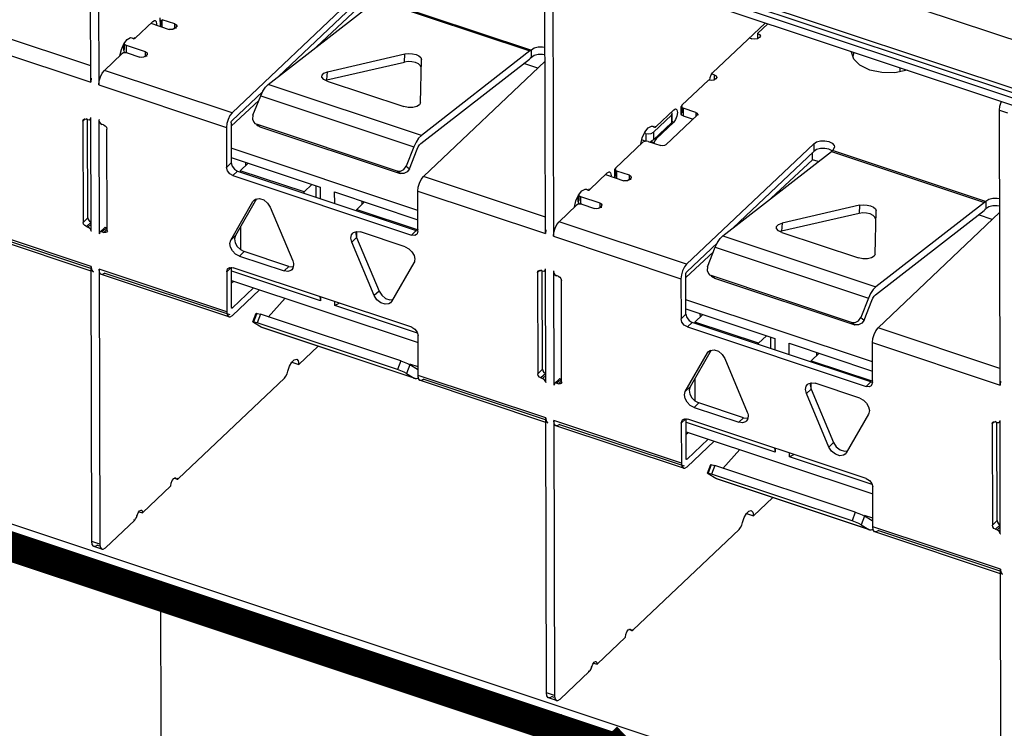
# Model space of a CAD drawing. Extents: x 0 to 1189, y 0 to 841.
# Tile 78 of 256: x 558.45 to 567.73, y 296.82 to 303.5. Entities that reach past the tile are written whole.
import ezdxf

# ---------------------------------------------------------------- set-up
doc = ezdxf.new("R2010")
doc.units = 0
doc.header["$LTSCALE"] = 65.395
doc.linetypes.add('DASHED', pattern=[0.2, 0.1, -0.1])
doc.layers.get('0').update_dxf_attribs({"linetype": 'CONTINUOUS'})

msp = doc.modelspace()

# ---------------------------------------------------------------- linework, layer by layer
at = {"color": 7, "linetype": 'Continuous'}
for p, q in [((538.0964, 313.1968), (572.4117, 301.78)), ((537.7388, 312.8579), (572.0541, 301.4411)), ((572.0542, 301.3976), (537.7389, 312.8145)), ((561.2471, 303.2426), (561.6374, 303.6054)), ((563.3327, 303.0414), (563.2007, 303.0853)), ((560.441, 302.4936), (560.7022, 302.7363)), ((562.2019, 301.7004), (560.4415, 302.2861)), ((560.4417, 302.1993), (561.282, 301.9197)), ((565.925, 302.1789), (565.9248, 302.2471)), ((560.6016, 302.1461), (560.5268, 302.0752)), ((560.5756, 302.1548), (560.5757, 302.1215)), ((565.5346, 301.8162), (565.925, 302.1789)), ((565.9784, 302.1611), (565.925, 302.1789)), ((561.1285, 301.875), (560.5268, 302.0752)), ((560.5268, 302.0752), (560.5268, 302.0629)), ((561.1285, 301.875), (561.2034, 301.9459)), ((561.2407, 301.9335), (561.2409, 301.8253)), ((561.282, 301.9197), (561.2822, 301.8116)), ((561.1286, 301.8627), (561.1285, 301.875)), ((561.4174, 301.8747), (562.2021, 301.6136)), ((561.4176, 301.7665), (561.4174, 301.8747)), ((561.625, 301.7098), (561.6998, 301.7807)), ((561.6738, 301.7894), (561.6739, 301.7561)), ((561.625, 301.7098), (562.2042, 301.5171)), ((561.625, 301.6975), (561.625, 301.7098)), ((567.6202, 301.6149), (567.4883, 301.6588)), ((560.5279, 301.544), (560.5284, 301.3319)), ((561.6256, 301.4442), (561.6255, 301.498)), ((564.7285, 301.0672), (564.9897, 301.3098)), ((561.2843, 300.8489), (560.4481, 301.1271)), ((560.4442, 301.0417), (562.2046, 300.4559)), ((560.4442, 301.0176), (560.4633, 301.0353)), ((561.2773, 300.8883), (561.2843, 300.8489)), ((561.2842, 300.886), (561.2843, 300.8489)), ((561.4197, 300.8039), (561.4196, 300.841)), ((561.4624, 300.8268), (561.4197, 300.8039)), ((562.1986, 300.5447), (561.4197, 300.8039)), ((566.4894, 300.274), (564.729, 300.8597)), ((564.7292, 300.7728), (565.5695, 300.4933)), ((564.8891, 300.7196), (564.8143, 300.6487)), ((564.8631, 300.7283), (564.8632, 300.695)), ((565.4161, 300.4485), (564.8143, 300.6487)), ((564.8143, 300.6487), (564.8143, 300.6364)), ((565.4161, 300.4485), (565.4909, 300.5194)), ((565.4161, 300.4362), (565.4161, 300.4485)), ((565.5282, 300.507), (565.5285, 300.3988)), ((565.5695, 300.4933), (565.5697, 300.3851)), ((565.7049, 300.4482), (566.4896, 300.1871)), ((565.7051, 300.34), (565.7049, 300.4482)), ((565.9125, 300.2833), (565.9873, 300.3542)), ((565.9613, 300.3629), (565.9614, 300.3297)), ((565.9125, 300.2833), (566.4918, 300.0906)), ((565.9126, 300.271), (565.9125, 300.2833)), ((564.8155, 300.1175), (564.8159, 299.9054)), ((565.9131, 300.0177), (565.913, 300.0716)), ((565.5718, 299.4224), (564.7357, 299.7006)), ((564.7317, 299.6152), (566.4921, 299.0295)), ((564.7317, 299.5911), (564.7508, 299.6088)), ((565.5649, 299.4619), (565.5718, 299.4224)), ((565.5717, 299.4596), (565.5718, 299.4224)), ((565.7072, 299.3774), (565.7071, 299.4145)), ((565.7499, 299.4003), (565.7072, 299.3774)), ((566.4862, 299.1182), (565.7072, 299.3774))]:
    msp.add_line(p, q, dxfattribs=at)
at = {"color": 6, "linetype": 'Continuous'}
for p, q in [((537.8243, 312.7402), (571.8989, 301.4034)), ((571.8991, 301.331), (537.8245, 312.6678)), ((537.6894, 305.6272), (572.0649, 294.1903)), ((537.7046, 305.5498), (572.05, 294.1229)), ((559.1175, 302.9084), (559.1119, 305.4986)), ((559.1871, 305.4736), (559.1927, 302.8833)), ((563.405, 301.4819), (563.3994, 304.0721)), ((563.4747, 304.0471), (563.4803, 301.4568)), ((561.6477, 303.756), (560.4497, 302.6206)), ((560.7912, 302.8883), (561.8146, 303.6838)), ((560.8883, 302.9637), (561.6479, 303.6836)), ((561.8146, 303.6838), (563.2588, 303.2033)), ((563.2682, 303.2114), (561.824, 303.6919)), ((559.7014, 303.4814), (559.5365, 303.3252)), ((559.7014, 303.4814), (559.7194, 303.4906)), ((559.7194, 303.4906), (559.7236, 303.49)), ((559.7236, 303.49), (559.7324, 303.4819)), ((559.7324, 303.4819), (559.7373, 303.4575)), ((559.7734, 303.4427), (559.7732, 303.5151)), ((559.7782, 303.4982), (559.7783, 303.4528)), ((559.9107, 303.4581), (559.7903, 303.4982)), ((559.7905, 303.4258), (559.7903, 303.4982)), ((559.1172, 303.0639), (557.9674, 303.4464)), ((559.684, 303.4649), (559.857, 303.4073)), ((559.7373, 303.4575), (559.7359, 303.4476)), ((559.7734, 303.4427), (559.7783, 303.4528)), ((559.7777, 303.4337), (559.7734, 303.4427)), ((559.8756, 303.4046), (559.857, 303.4073)), ((559.8924, 303.4072), (559.8756, 303.4046)), ((559.905, 303.4142), (559.8924, 303.4072)), ((559.905, 303.4142), (559.9229, 303.4312)), ((559.9108, 303.4197), (559.9107, 303.4581)), ((559.9278, 303.4413), (559.9229, 303.4312)), ((559.9229, 303.4143), (559.9229, 303.4312)), ((559.9278, 303.4413), (559.9278, 303.4312)), ((565.4789, 303.4671), (564.982, 302.9961)), ((565.4067, 303.3696), (565.5016, 303.4595)), ((557.914, 303.3088), (559.1175, 302.9084)), ((559.4303, 303.2716), (559.4606, 303.3112)), ((559.4606, 303.3112), (559.491, 303.329)), ((559.491, 303.329), (559.5046, 303.3282)), ((559.5158, 303.3214), (559.504, 303.3253)), ((559.5046, 303.3282), (559.5158, 303.3214)), ((559.5158, 303.3214), (559.5199, 303.3188)), ((559.5235, 303.3295), (559.5365, 303.3252)), ((559.5288, 303.3197), (559.5365, 303.3252)), ((565.3309, 303.3262), (565.3531, 303.3188)), ((565.3796, 303.3147), (565.3531, 303.3188)), ((565.4067, 303.3696), (565.4068, 303.3191)), ((565.4324, 303.3443), (565.4251, 303.3293)), ((559.3915, 303.1587), (559.4057, 303.2175)), ((559.4057, 303.2175), (559.4303, 303.2716)), ((559.4275, 303.2085), (559.4274, 303.2555)), ((559.4275, 303.2085), (559.4349, 303.2236)), ((559.4341, 303.1941), (559.4275, 303.2085)), ((559.4349, 303.2236), (559.4347, 303.2809)), ((559.6335, 303.1955), (559.453, 303.2555)), ((559.4532, 303.1832), (559.453, 303.2555)), ((563.2588, 303.2033), (562.2354, 302.4078)), ((563.2724, 303.2154), (563.2682, 303.2114)), ((563.2726, 303.1431), (563.2724, 303.2154)), ((559.2462, 303.021), (559.4116, 303.1777)), ((559.4255, 303.1852), (559.4116, 303.1777)), ((559.4426, 303.1874), (559.4255, 303.1852)), ((559.4378, 303.192), (559.4341, 303.1941)), ((559.4595, 303.1847), (559.4426, 303.1874)), ((559.4595, 303.1847), (559.5799, 303.1446)), ((559.5984, 303.1419), (559.5799, 303.1446)), ((559.6153, 303.1446), (559.5984, 303.1419)), ((559.6279, 303.1516), (559.6153, 303.1446)), ((559.6279, 303.1516), (559.6457, 303.1685)), ((559.6336, 303.157), (559.6335, 303.1955)), ((559.6506, 303.1786), (559.6457, 303.1685)), ((559.6458, 303.1516), (559.6457, 303.1685)), ((559.6507, 303.1685), (559.6507, 303.1786)), ((561.3493, 303.0081), (562.0801, 303.1754)), ((562.0756, 303.099), (562.0801, 303.1754)), ((562.1849, 303.1701), (562.2126, 303.1573)), ((562.2277, 302.7158), (562.2364, 303.1234)), ((562.2309, 302.3314), (563.2543, 303.1269)), ((563.2593, 303.142), (563.2683, 303.139)), ((563.2683, 303.139), (563.2726, 303.1431)), ((563.3003, 303.1603), (563.2726, 303.1431)), ((563.4014, 303.1668), (563.3775, 303.1715)), ((566.3125, 303.1277), (566.293, 303.1922)), ((566.3146, 303.1851), (566.3045, 303.1543)), ((566.3718, 303.0682), (566.3125, 303.1277)), ((559.2255, 302.9947), (559.2462, 303.021)), ((560.4497, 302.6206), (559.2462, 303.021)), ((561.3448, 302.9317), (562.0756, 303.099)), ((562.2081, 303.0809), (562.1804, 303.0937)), ((562.255, 302.0199), (563.4015, 303.1066)), ((566.4642, 303.0235), (566.3718, 303.0682)), ((566.7467, 303.0453), (566.7468, 303.0081)), ((559.1216, 302.9458), (559.1175, 302.9084)), ((559.2083, 302.9596), (559.2255, 302.9947)), ((561.296, 302.9675), (561.2984, 302.977)), ((561.298, 302.956), (561.296, 302.9675)), ((561.3152, 302.9358), (561.298, 302.956)), ((561.2984, 302.977), (561.3164, 302.9954)), ((561.3474, 302.9198), (561.3152, 302.9358)), ((561.3164, 302.9954), (561.3493, 303.0081)), ((561.3448, 302.9317), (561.3328, 302.9271)), ((561.3448, 302.9317), (561.3493, 303.0081)), ((564.9418, 302.929), (564.6915, 302.6918)), ((564.9684, 302.9249), (564.9418, 302.929)), ((564.9552, 302.9273), (564.9588, 302.9525)), ((564.9588, 302.9525), (564.9685, 302.9775)), ((564.9685, 302.9775), (564.982, 302.9961)), ((564.9954, 302.9799), (564.9785, 302.9855)), ((564.9954, 302.9799), (565.0145, 302.9688)), ((564.9954, 302.9799), (564.9956, 302.9294)), ((565.0211, 302.9545), (565.0139, 302.9395)), ((565.0145, 302.9688), (565.0211, 302.9545)), ((559.1927, 302.8833), (560.3962, 302.4829)), ((562.2354, 302.4078), (560.7912, 302.8883)), ((561.3474, 302.9198), (562.0695, 302.6796)), ((560.4499, 302.5482), (560.7398, 302.823)), ((560.647, 302.5972), (560.7198, 302.7807)), ((560.7198, 302.7807), (560.7408, 302.8251)), ((560.7198, 302.7807), (562.164, 302.3002)), ((562.1111, 302.6709), (562.0695, 302.6796)), ((562.2277, 302.7158), (562.2277, 302.7148)), ((564.6148, 302.6481), (564.4499, 302.4918)), ((564.6148, 302.6481), (564.6327, 302.6573)), ((564.6327, 302.6573), (564.6369, 302.6566)), ((564.6369, 302.6566), (564.6458, 302.6486)), ((564.6458, 302.6486), (564.6507, 302.6241)), ((564.6915, 302.6918), (564.6866, 302.6817)), ((564.6866, 302.6817), (564.6905, 302.6726)), ((564.6867, 302.6093), (564.6866, 302.6817)), ((564.6905, 302.6726), (564.7037, 302.6648)), ((564.6915, 302.6918), (564.6915, 302.6817)), ((564.6915, 302.6648), (564.6916, 302.6194)), ((564.824, 302.6248), (564.7037, 302.6648)), ((564.7037, 302.6648), (564.7038, 302.5925)), ((567.687, 302.6457), (567.7622, 302.6206)), ((567.6926, 300.0554), (567.687, 302.6457)), ((559.0637, 302.5621), (559.0431, 302.5427)), ((559.0491, 302.558), (559.0573, 302.5625)), ((559.0573, 302.5625), (559.0732, 302.5616)), ((559.0787, 302.5668), (559.0732, 302.5616)), ((559.0885, 302.5565), (559.0732, 302.5616)), ((559.0899, 301.63), (559.0879, 302.5581)), ((559.0885, 302.5565), (559.1031, 302.5553)), ((559.1031, 302.5553), (559.1123, 302.56)), ((559.1123, 302.56), (559.1183, 302.5657)), ((559.1205, 301.505), (559.1182, 302.5752)), ((559.1935, 302.5502), (559.2003, 302.5567)), ((564.5931, 302.5986), (564.4233, 302.4376)), ((564.5412, 302.3182), (564.8362, 302.5978)), ((564.5931, 302.5986), (564.6005, 302.6137)), ((564.5931, 302.5986), (564.5933, 302.5262)), ((564.6005, 302.6137), (564.5938, 302.628)), ((564.594, 302.5557), (564.6007, 302.5413)), ((564.6007, 302.5413), (564.6005, 302.6137)), ((564.633, 302.5571), (564.615, 302.5323)), ((564.6459, 302.5905), (564.633, 302.5571)), ((564.6507, 302.6241), (564.6459, 302.5905)), ((564.6867, 302.6093), (564.6916, 302.6194)), ((564.7038, 302.5925), (564.7977, 302.5612)), ((564.824, 302.6248), (564.8241, 302.5863)), ((564.8411, 302.6079), (564.8362, 302.5978)), ((564.8412, 302.6079), (564.8412, 302.5978)), ((559.0431, 302.5427), (559.0452, 301.5876)), ((559.1935, 302.5502), (559.1958, 301.4799)), ((559.2076, 302.5212), (559.2233, 302.5116)), ((559.2268, 302.515), (559.2233, 302.5116)), ((559.2386, 302.5065), (559.2233, 302.5116)), ((559.2386, 302.5065), (559.2534, 302.498)), ((559.2534, 302.498), (559.2642, 302.4843)), ((559.2642, 302.4843), (559.2688, 302.4676)), ((559.2724, 302.471), (559.2688, 302.4676)), ((559.2709, 301.5125), (559.2688, 302.4676)), ((560.3962, 302.4829), (560.3971, 302.1067)), ((560.4409, 302.5253), (560.4421, 302.5334)), ((560.4409, 302.5253), (560.4418, 302.149)), ((560.6548, 302.5313), (560.6657, 302.521)), ((560.6657, 302.521), (560.6815, 302.5126)), ((560.6799, 302.5104), (560.6972, 302.4979)), ((562.0054, 302.0721), (560.6815, 302.5126)), ((560.7127, 302.49), (560.6968, 302.4983)), ((560.7127, 302.49), (560.6988, 302.5001)), ((560.7127, 302.49), (562.0365, 302.0495)), ((564.3437, 302.4382), (564.3739, 302.4778)), ((564.3739, 302.4778), (564.4043, 302.4956)), ((564.4043, 302.4956), (564.418, 302.4948)), ((564.4292, 302.488), (564.4174, 302.4919)), ((564.418, 302.4948), (564.4292, 302.488)), ((564.4234, 302.3652), (564.5933, 302.5262)), ((564.4292, 302.488), (564.4333, 302.4854)), ((564.4368, 302.4962), (564.4499, 302.4918)), ((564.4421, 302.4863), (564.4499, 302.4918)), ((564.4501, 302.376), (564.615, 302.5323)), ((564.6007, 302.5413), (564.5933, 302.5262)), ((564.5994, 302.5375), (564.615, 302.5323)), ((564.3048, 302.3253), (564.3191, 302.3842)), ((564.3183, 302.3659), (564.3515, 302.3548)), ((564.3191, 302.3842), (564.3437, 302.4382)), ((564.3513, 302.4272), (564.3403, 302.4308)), ((564.3513, 302.4272), (564.3515, 302.3548)), ((564.4234, 302.3652), (564.4039, 302.3545)), ((564.4233, 302.4376), (564.4234, 302.3652)), ((564.4388, 302.3798), (564.4501, 302.376)), ((562.164, 302.3002), (562.0912, 302.1167)), ((562.1224, 302.0941), (562.1952, 302.2776)), ((562.1952, 302.2776), (562.2057, 302.2998)), ((564.0657, 302.0987), (564.3249, 302.3444)), ((564.3729, 302.3513), (564.3559, 302.354)), ((564.3729, 302.3513), (564.4932, 302.3113)), ((564.3927, 302.3529), (564.4295, 302.3407)), ((564.4295, 302.3407), (564.4263, 302.3336)), ((564.4353, 302.3547), (564.4295, 302.3407)), ((564.7372, 301.1941), (565.9352, 302.3295)), ((565.9352, 302.3295), (565.9354, 302.2571)), ((565.9631, 302.2744), (565.9354, 302.2571)), ((565.9997, 302.2843), (565.9631, 302.2744)), ((566.0403, 302.2856), (565.9997, 302.2843)), ((566.0793, 302.2779), (566.0403, 302.2856)), ((566.0791, 302.3503), (566.1098, 302.3348)), ((566.1099, 302.2624), (566.0793, 302.2779)), ((565.0787, 301.4618), (566.1022, 302.2573)), ((565.9354, 302.2571), (565.1758, 301.5372)), ((566.1022, 302.2573), (566.1084, 302.2625)), ((566.1022, 302.2573), (567.5464, 301.7768)), ((566.1084, 302.2625), (566.1115, 302.2654)), ((566.1115, 302.2654), (566.1158, 302.2694)), ((567.5557, 301.7849), (566.1115, 302.2654)), ((560.4418, 302.149), (560.3971, 302.1067)), ((560.4053, 302.0749), (560.3971, 302.1067)), ((560.4719, 302.089), (560.5021, 302.0711)), ((562.039, 302.0708), (562.0702, 302.087)), ((562.0702, 302.087), (562.0912, 302.1167)), ((562.0912, 302.1167), (562.1224, 302.0941)), ((562.1224, 302.0941), (562.1014, 302.0644)), ((564.0657, 302.0987), (564.0607, 302.0886)), ((564.0607, 302.0886), (564.0647, 302.0795)), ((564.0609, 302.0162), (564.0607, 302.0886)), ((564.0657, 302.0987), (564.0657, 302.0886)), ((560.4272, 302.0466), (560.4053, 302.0749)), ((560.4574, 302.0288), (560.4272, 302.0466)), ((560.5021, 302.0711), (560.4574, 302.0288)), ((560.4574, 302.0288), (562.1423, 301.4682)), ((560.5021, 302.0711), (562.187, 301.5105)), ((562.0054, 302.0721), (562.039, 302.0708)), ((562.0365, 302.0495), (562.0054, 302.0721)), ((562.0702, 302.0482), (562.0365, 302.0495)), ((562.1014, 302.0644), (562.0702, 302.0482)), ((562.2171, 301.9586), (562.2343, 301.9936)), ((562.2343, 301.9936), (562.255, 302.0199)), ((563.4047, 301.6374), (562.255, 302.0199)), ((563.989, 302.055), (563.8241, 301.8987)), ((563.9715, 302.0384), (564.1446, 301.9808)), ((563.989, 302.055), (564.0069, 302.0642)), ((564.0069, 302.0642), (564.0111, 302.0635)), ((564.0111, 302.0635), (564.02, 302.0554)), ((564.02, 302.0554), (564.0248, 302.031)), ((564.0248, 302.031), (564.0235, 302.0211)), ((564.0609, 302.0162), (564.0658, 302.0263)), ((564.0652, 302.0072), (564.0609, 302.0162)), ((564.0647, 302.0795), (564.0779, 302.0717)), ((564.0657, 302.0717), (564.0658, 302.0263)), ((564.1982, 302.0317), (564.0779, 302.0717)), ((564.078, 301.9993), (564.0779, 302.0717)), ((564.1925, 301.9878), (564.2104, 302.0047)), ((564.1983, 301.9932), (564.1982, 302.0317)), ((564.2153, 302.0148), (564.2104, 302.0047)), ((564.2105, 301.9878), (564.2104, 302.0047)), ((564.2153, 302.0148), (564.2154, 302.0047)), ((563.7481, 301.8847), (563.7785, 301.9025)), ((563.7785, 301.9025), (563.7922, 301.9017)), ((563.7922, 301.9017), (563.8034, 301.8949)), ((563.811, 301.9031), (563.8241, 301.8987)), ((564.1631, 301.9781), (564.1446, 301.9808)), ((564.18, 301.9807), (564.1631, 301.9781)), ((564.1925, 301.9878), (564.18, 301.9807)), ((560.6807, 301.8093), (560.4818, 301.4639)), ((560.6568, 301.798), (560.6719, 301.8081)), ((560.6719, 301.8081), (560.7083, 301.8129)), ((560.7083, 301.8129), (560.7486, 301.7995)), ((562.2015, 301.8823), (563.405, 301.4819)), ((562.2023, 301.506), (562.2015, 301.8823)), ((563.6933, 301.791), (563.7178, 301.8451)), ((563.715, 301.782), (563.7149, 301.829)), ((563.7178, 301.8451), (563.7481, 301.8847)), ((563.7224, 301.7971), (563.7223, 301.8544)), ((563.9211, 301.769), (563.7405, 301.8291)), ((563.7407, 301.7567), (563.7405, 301.8291)), ((563.8034, 301.8949), (563.7916, 301.8988)), ((563.8034, 301.8949), (563.8074, 301.8923)), ((563.8163, 301.8932), (563.8241, 301.8987)), ((560.4371, 301.4215), (560.6467, 301.7855)), ((560.6467, 301.7855), (560.6568, 301.798)), ((560.658, 301.7962), (560.6467, 301.7855)), ((560.7486, 301.7995), (560.7851, 301.7704)), ((560.7851, 301.7704), (560.8103, 301.7311)), ((560.8103, 301.7311), (561.0219, 301.2269)), ((563.5337, 301.5945), (563.6991, 301.7513)), ((563.679, 301.7322), (563.6933, 301.791)), ((563.7131, 301.7587), (563.6991, 301.7513)), ((563.7301, 301.7609), (563.7131, 301.7587)), ((563.715, 301.782), (563.7224, 301.7971)), ((563.7217, 301.7677), (563.715, 301.782)), ((563.7253, 301.7656), (563.7217, 301.7677)), ((563.7471, 301.7582), (563.7301, 301.7609)), ((563.7471, 301.7582), (563.8674, 301.7182)), ((563.886, 301.7154), (563.8674, 301.7182)), ((563.9028, 301.7181), (563.886, 301.7154)), ((563.9154, 301.7251), (563.9028, 301.7181)), ((563.9154, 301.7251), (563.9333, 301.742)), ((563.9212, 301.7305), (563.9211, 301.769)), ((563.9382, 301.7522), (563.9333, 301.742)), ((563.9333, 301.7251), (563.9333, 301.742)), ((563.9382, 301.742), (563.9382, 301.7521)), ((566.3676, 301.7489), (565.6368, 301.5816)), ((566.3676, 301.7489), (566.3631, 301.6725)), ((566.4725, 301.7436), (566.5001, 301.7308)), ((567.5464, 301.7768), (566.5229, 300.9813)), ((567.5469, 301.7155), (567.5559, 301.7125)), ((567.56, 301.7889), (567.5557, 301.7849)), ((567.5559, 301.7125), (567.5601, 301.7166)), ((567.56, 301.7889), (567.5601, 301.7166)), ((567.5878, 301.7339), (567.5601, 301.7166)), ((567.6889, 301.7403), (567.6651, 301.745)), ((559.0899, 301.63), (559.0452, 301.5876)), ((559.0899, 301.63), (559.0938, 301.6145)), ((566.3631, 301.6725), (565.6323, 301.5052)), ((566.4956, 301.6545), (566.468, 301.6672)), ((566.5153, 301.2893), (566.524, 301.6969)), ((566.5184, 300.9049), (567.5419, 301.7004)), ((567.6891, 301.6801), (566.5425, 300.5935)), ((559.1213, 301.1719), (557.9178, 301.5723)), ((557.9716, 301.5363), (559.1159, 301.1556)), ((559.0498, 301.5708), (559.0452, 301.5876)), ((559.1201, 301.591), (559.0754, 301.5486)), ((559.0754, 301.5486), (559.0907, 301.5435)), ((559.1204, 301.5717), (559.0907, 301.5435)), ((559.1064, 301.534), (559.0907, 301.5435)), ((559.0938, 301.6145), (559.1042, 301.6006)), ((559.1042, 301.6006), (559.1201, 301.591)), ((559.2017, 301.4952), (559.2464, 301.5375)), ((559.2702, 301.5411), (559.2255, 301.4987)), ((559.2464, 301.5375), (559.2545, 301.542)), ((559.2545, 301.542), (559.2702, 301.5411)), ((563.4958, 301.5331), (563.513, 301.5682)), ((563.513, 301.5682), (563.5337, 301.5945)), ((564.7372, 301.1941), (563.5337, 301.5945)), ((565.5836, 301.5411), (565.586, 301.5505)), ((565.5855, 301.5295), (565.5836, 301.5411)), ((565.6027, 301.5093), (565.5855, 301.5295)), ((565.586, 301.5505), (565.604, 301.569)), ((565.604, 301.569), (565.6368, 301.5816)), ((565.6368, 301.5816), (565.6323, 301.5052)), ((559.1214, 301.1298), (557.9382, 301.5235)), ((559.1205, 301.505), (559.1241, 301.5083)), ((559.1998, 301.493), (559.1958, 301.4799)), ((559.2065, 301.4901), (559.1958, 301.4799)), ((559.2017, 301.4951), (559.1998, 301.493)), ((559.2106, 301.4998), (559.2017, 301.4951)), ((559.2255, 301.4987), (559.2106, 301.4998)), ((559.2405, 301.5223), (559.2208, 301.5037)), ((559.2255, 301.4987), (559.2408, 301.4936)), ((559.2657, 301.5172), (559.2408, 301.4936)), ((559.2567, 301.4927), (559.2408, 301.4936)), ((559.2649, 301.4972), (559.2567, 301.4927)), ((559.2753, 301.507), (559.2649, 301.4971)), ((560.4818, 301.4639), (560.4371, 301.4215)), ((561.5711, 301.4384), (561.577, 301.4705)), ((561.5796, 301.4018), (561.5711, 301.4384)), ((561.577, 301.4705), (561.5892, 301.4875)), ((561.5796, 301.4018), (561.6243, 301.4441)), ((561.5892, 301.4875), (561.5962, 301.4932)), ((561.5962, 301.4932), (561.6257, 301.5029)), ((561.6195, 301.5009), (561.6158, 301.4808)), ((561.6158, 301.4808), (561.6243, 301.4441)), ((561.6243, 301.4441), (561.8359, 300.94)), ((561.6257, 301.5029), (561.6612, 301.4981)), ((562.0824, 301.358), (561.6612, 301.4981)), ((562.187, 301.5105), (562.1423, 301.4682)), ((562.1725, 301.466), (562.1423, 301.4682)), ((562.1904, 301.4754), (562.1725, 301.466)), ((562.187, 301.5105), (562.2023, 301.5094)), ((562.1943, 301.4797), (562.1904, 301.4754)), ((562.2023, 301.506), (562.1943, 301.4797)), ((562.2023, 301.506), (562.2056, 301.5092)), ((563.4091, 301.5193), (563.405, 301.4819)), ((563.4803, 301.4568), (564.6838, 301.0564)), ((565.0787, 301.4618), (566.5229, 300.9813)), ((565.6349, 301.4934), (565.6027, 301.5093)), ((565.6323, 301.5052), (565.6203, 301.5006)), ((565.6349, 301.4934), (566.3571, 301.2531)), ((560.4541, 301.3189), (560.4348, 301.3544)), ((560.4795, 301.3968), (560.4988, 301.3613)), ((560.4988, 301.3613), (560.5284, 301.3319)), ((561.7912, 300.8976), (561.5796, 301.4018)), ((562.0824, 301.358), (562.1172, 301.3397)), ((565.0274, 301.3966), (564.7374, 301.1217)), ((564.9345, 301.1707), (565.0073, 301.3542)), ((565.0073, 301.3542), (565.0283, 301.3986)), ((565.0073, 301.3542), (566.4516, 300.8737)), ((560.4837, 301.2895), (560.4541, 301.3189)), ((560.5191, 301.2707), (560.4837, 301.2895)), ((560.5638, 301.3131), (560.5191, 301.2707)), ((560.5191, 301.2707), (560.9404, 301.1306)), ((560.5284, 301.3319), (560.5638, 301.3131)), ((560.9851, 301.173), (560.5638, 301.3131)), ((562.1172, 301.3397), (562.1463, 301.3113)), ((562.1463, 301.3113), (562.1658, 301.2769)), ((562.1658, 301.2769), (562.1728, 301.2411)), ((566.3986, 301.2445), (566.3571, 301.2531)), ((566.5153, 301.2893), (566.5152, 301.2884)), ((559.1269, 298.5816), (559.1213, 301.1719)), ((560.4406, 301.1619), (560.3992, 301.1227)), ((560.4112, 301.1533), (560.4291, 301.1627)), ((560.4291, 301.1627), (560.4592, 301.1605)), ((560.4447, 300.7888), (560.4439, 301.165)), ((562.1442, 300.5999), (560.4592, 301.1605)), ((560.9851, 301.173), (560.9404, 301.1306)), ((561.0304, 301.1874), (561.0235, 301.1562)), ((561.0295, 301.2003), (561.0304, 301.1874)), ((562.1645, 301.2072), (561.9548, 300.8432)), ((562.1691, 301.2175), (562.1645, 301.2072)), ((560.4, 300.7464), (559.1965, 301.1468)), ((559.1965, 301.1468), (559.2021, 298.5565)), ((560.4205, 300.6976), (559.217, 301.098)), ((559.2503, 301.1108), (560.4277, 300.7191)), ((560.3992, 301.1227), (560.4, 300.7464)), ((560.9752, 301.1257), (560.9404, 301.1306)), ((561.0235, 301.1562), (561.0123, 301.1412)), ((563.3512, 301.1357), (563.3307, 301.1162)), ((563.3307, 301.1162), (563.3327, 300.1611)), ((563.3366, 301.1315), (563.3448, 301.136)), ((563.3448, 301.136), (563.3607, 301.1351)), ((563.3662, 301.1404), (563.3607, 301.1351)), ((563.376, 301.13), (563.3607, 301.1351)), ((563.3774, 300.2035), (563.3754, 301.1316)), ((563.376, 301.13), (563.3906, 301.1288)), ((563.3906, 301.1288), (563.3998, 301.1335)), ((563.3998, 301.1335), (563.4058, 301.1392)), ((563.4081, 300.0785), (563.4058, 301.1488)), ((563.481, 301.1237), (563.4878, 301.1302)), ((563.481, 301.1237), (563.4833, 300.0535)), ((563.4951, 301.0947), (563.5108, 301.0852)), ((563.5164, 301.0904), (563.5108, 301.0852)), ((563.5262, 301.0801), (563.5108, 301.0852)), ((563.5262, 301.0801), (563.5409, 301.0715)), ((563.5409, 301.0715), (563.5518, 301.0579)), ((564.7285, 301.0988), (564.7296, 301.1069)), ((564.7293, 300.7226), (564.7285, 301.0988)), ((564.9423, 301.1049), (564.9532, 301.0945)), ((564.9532, 301.0945), (564.969, 301.0861)), ((564.9675, 301.0839), (564.9847, 301.0714)), ((566.2929, 300.6456), (564.969, 301.0861)), ((565.0002, 301.0635), (564.9843, 301.0719)), ((564.9863, 301.0736), (565.0002, 301.0635)), ((560.6534, 300.972), (560.4537, 300.7828)), ((563.5518, 301.0579), (563.5563, 301.0411)), ((563.5599, 301.0445), (563.5563, 301.0411)), ((563.5584, 300.086), (563.5563, 301.0411)), ((564.6838, 301.0564), (564.6846, 300.6802)), ((565.0002, 301.0635), (566.3241, 300.623)), ((560.4538, 300.7104), (560.71, 300.9532)), ((561.8359, 300.94), (561.7912, 300.8976)), ((560.4461, 300.7824), (560.4447, 300.7888)), ((560.7912, 300.696), (560.9499, 300.8734)), ((561.8932, 300.8158), (561.8529, 300.8292)), ((561.9296, 300.8206), (561.8932, 300.8158)), ((561.9447, 300.8307), (561.9296, 300.8206)), ((561.9548, 300.8432), (561.9447, 300.8307)), ((561.9563, 300.8415), (561.9451, 300.8309)), ((566.4516, 300.8737), (566.3787, 300.6902)), ((566.4099, 300.6676), (566.4827, 300.8511)), ((566.4827, 300.8511), (566.4932, 300.8733)), ((560.4205, 300.6977), (560.4331, 300.6975)), ((560.4331, 300.6975), (560.4538, 300.7104)), ((560.4481, 300.7806), (560.4426, 300.7825)), ((560.4537, 300.7828), (560.4438, 300.7861)), ((560.4481, 300.7806), (560.4461, 300.7824)), ((560.6459, 300.6503), (560.6769, 300.7318)), ((560.6512, 300.6455), (560.6821, 300.727)), ((560.6821, 300.727), (560.6769, 300.7318)), ((560.7165, 300.7228), (560.6856, 300.6413)), ((560.6898, 300.7307), (560.7165, 300.7228)), ((562.0404, 300.2823), (560.7165, 300.7228)), ((564.6846, 300.6802), (564.7293, 300.7226)), ((560.646, 300.6503), (560.6512, 300.6455)), ((560.7245, 300.6005), (560.6512, 300.6455)), ((562.0094, 300.2009), (560.6856, 300.6413)), ((562.1688, 300.12), (560.7245, 300.6005)), ((560.7313, 300.5974), (560.7245, 300.6005)), ((564.6928, 300.6484), (564.6846, 300.6802)), ((564.7147, 300.6201), (564.6928, 300.6484)), ((564.7449, 300.6023), (564.7147, 300.6201)), ((564.7449, 300.6023), (564.7896, 300.6446)), ((564.7449, 300.6023), (566.4298, 300.0417)), ((564.7594, 300.6625), (564.7896, 300.6446)), ((566.4745, 300.0841), (564.7896, 300.6446)), ((566.2929, 300.6456), (566.3265, 300.6443)), ((566.2929, 300.6456), (566.3241, 300.623)), ((566.3577, 300.6217), (566.3241, 300.623)), ((566.3265, 300.6443), (566.3577, 300.6605)), ((566.3577, 300.6605), (566.3787, 300.6902)), ((566.3889, 300.6379), (566.3577, 300.6217)), ((566.3787, 300.6902), (566.4099, 300.6676)), ((566.4099, 300.6676), (566.3889, 300.6379)), ((562.1754, 300.1169), (560.7312, 300.5974)), ((562.1442, 300.5999), (562.1744, 300.5821)), ((562.1744, 300.5821), (562.1963, 300.5538)), ((562.1963, 300.5538), (562.2045, 300.522)), ((562.2053, 300.1458), (562.2045, 300.522)), ((566.5046, 300.5321), (566.5218, 300.5671)), ((566.5218, 300.5671), (566.5425, 300.5935)), ((567.6922, 300.2109), (566.5425, 300.5935)), ((561.0797, 300.2491), (561.2612, 300.4211)), ((566.4891, 300.4558), (567.6926, 300.0554)), ((566.4899, 300.0796), (566.4891, 300.4558)), ((564.7246, 299.995), (564.9343, 300.3591)), ((564.9682, 300.3828), (564.7693, 300.0374)), ((564.9343, 300.3591), (564.9444, 300.3715)), ((564.9455, 300.3697), (564.9343, 300.3591)), ((564.9444, 300.3715), (564.9594, 300.3816)), ((564.9594, 300.3816), (564.9958, 300.3865)), ((564.9958, 300.3865), (565.0361, 300.373)), ((565.0361, 300.373), (565.0726, 300.3439)), ((565.0726, 300.3439), (565.0979, 300.3046)), ((560.9769, 300.1864), (560.9914, 300.2318)), ((561.0138, 300.271), (561.0797, 300.2491)), ((561.0369, 300.2936), (561.0592, 300.2979)), ((562.0404, 300.2823), (562.0094, 300.2009)), ((562.1264, 300.2465), (562.0954, 300.165)), ((562.1053, 300.2571), (562.1264, 300.2465)), ((562.1997, 300.2015), (562.1264, 300.2465)), ((562.2051, 300.2256), (562.1279, 300.2512)), ((565.0979, 300.3046), (565.3094, 299.8004)), ((560.9442, 300.1206), (560.9577, 300.1377)), ((562.0431, 300.1887), (562.0094, 300.2009)), ((562.0954, 300.165), (562.1688, 300.12)), ((562.2031, 300.2), (562.1997, 300.2015)), ((563.4088, 299.7454), (562.2053, 300.1458)), ((562.2095, 300.1162), (562.2053, 300.1458)), ((563.3774, 300.2035), (563.3327, 300.1611)), ((563.3373, 300.1443), (563.3327, 300.1611)), ((563.4076, 300.1645), (563.3629, 300.1222)), ((563.3774, 300.2035), (563.3813, 300.188)), ((563.4079, 300.1452), (563.3782, 300.1171)), ((563.3813, 300.188), (563.3917, 300.1742)), ((563.3917, 300.1742), (563.4076, 300.1645)), ((559.9461, 299.1747), (560.9442, 300.1206)), ((562.1688, 300.12), (562.1755, 300.1169)), ((562.2211, 300.0993), (562.2095, 300.1162)), ((562.2257, 300.097), (562.2211, 300.0993)), ((563.4089, 299.7034), (562.2258, 300.097)), ((562.2591, 300.1098), (563.4034, 299.7291)), ((563.3629, 300.1222), (563.3782, 300.1171)), ((563.3939, 300.1075), (563.3782, 300.1171)), ((563.4081, 300.0785), (563.4116, 300.0818)), ((563.4873, 300.0665), (563.4833, 300.0535)), ((563.494, 300.0636), (563.4833, 300.0535)), ((563.4892, 300.0687), (563.4873, 300.0665)), ((563.4981, 300.0733), (563.4892, 300.0687)), ((563.4893, 300.0687), (563.534, 300.1111)), ((563.513, 300.0722), (563.4981, 300.0733)), ((563.528, 300.0958), (563.5083, 300.0772)), ((563.5577, 300.1146), (563.513, 300.0722)), ((563.513, 300.0722), (563.5284, 300.0671)), ((563.5533, 300.0907), (563.5284, 300.0671)), ((563.5442, 300.0662), (563.5284, 300.0671)), ((563.5339, 300.111), (563.542, 300.1155)), ((563.542, 300.1155), (563.5577, 300.1146)), ((563.5524, 300.0707), (563.5442, 300.0662)), ((563.5629, 300.0806), (563.5524, 300.0706)), ((565.8587, 300.012), (565.8646, 300.044)), ((565.8646, 300.044), (565.8767, 300.061)), ((565.8767, 300.061), (565.8838, 300.0667)), ((565.8838, 300.0667), (565.9133, 300.0764)), ((565.9071, 300.0744), (565.9034, 300.0543)), ((565.9034, 300.0543), (565.9119, 300.0177)), ((565.9133, 300.0764), (565.9487, 300.0716)), ((566.3699, 299.9315), (565.9487, 300.0716)), ((566.4298, 300.0417), (566.4745, 300.0841)), ((566.4779, 300.0489), (566.46, 300.0395)), ((566.4745, 300.0841), (566.4899, 300.0829)), ((566.4818, 300.0532), (566.4779, 300.0489)), ((566.4899, 300.0796), (566.4818, 300.0532)), ((566.4899, 300.0796), (566.4932, 300.0827)), ((567.6966, 300.0928), (567.6926, 300.0554)), ((564.7693, 300.0374), (564.7246, 299.995)), ((564.767, 299.9703), (564.7863, 299.9348)), ((565.8672, 299.9753), (565.8587, 300.012)), ((565.8672, 299.9753), (565.9119, 300.0177)), ((566.0787, 299.4711), (565.8672, 299.9753)), ((565.9119, 300.0177), (566.1234, 299.5135)), ((566.46, 300.0395), (566.4298, 300.0417)), ((564.7416, 299.8925), (564.7223, 299.9279)), ((564.7712, 299.863), (564.7416, 299.8925)), ((564.8067, 299.8442), (564.7712, 299.863)), ((564.7863, 299.9348), (564.8159, 299.9054)), ((564.8514, 299.8866), (564.8067, 299.8442)), ((564.8159, 299.9054), (564.8514, 299.8866)), ((565.2726, 299.7465), (564.8514, 299.8866)), ((566.3699, 299.9315), (566.4047, 299.9132)), ((566.4047, 299.9132), (566.4338, 299.8848)), ((566.4338, 299.8848), (566.4533, 299.8504)), ((564.8067, 299.8442), (565.2279, 299.7041)), ((565.317, 299.7738), (565.318, 299.7609)), ((566.452, 299.7807), (566.2423, 299.4167)), ((566.4566, 299.791), (566.452, 299.7807)), ((566.4533, 299.8504), (566.4604, 299.8146)), ((563.4144, 297.1551), (563.4088, 299.7454)), ((564.6875, 299.3199), (563.484, 299.7203)), ((563.484, 299.7203), (563.4896, 297.1301)), ((563.5378, 299.6844), (564.7152, 299.2927)), ((564.7281, 299.7354), (564.6867, 299.6962)), ((564.6867, 299.6962), (564.6875, 299.3199)), ((564.6987, 299.7269), (564.7166, 299.7363)), ((564.7166, 299.7363), (564.7468, 299.734)), ((564.7322, 299.3623), (564.7314, 299.7385)), ((566.4317, 299.1735), (564.7468, 299.734)), ((565.2726, 299.7465), (565.2279, 299.7041)), ((565.2627, 299.6992), (565.2279, 299.7041)), ((565.3111, 299.7297), (565.2999, 299.7147)), ((565.318, 299.7609), (565.3111, 299.7297)), ((567.6388, 299.7092), (567.6182, 299.6897)), ((567.6182, 299.6897), (567.6203, 298.7346)), ((567.6242, 299.7051), (567.6324, 299.7096)), ((567.6324, 299.7096), (567.6482, 299.7086)), ((567.6538, 299.7139), (567.6482, 299.7086)), ((567.6636, 299.7035), (567.6482, 299.7086)), ((567.665, 298.777), (567.663, 299.7051)), ((567.6636, 299.7035), (567.6781, 299.7023)), ((567.6781, 299.7023), (567.6874, 299.707)), ((567.6873, 299.707), (567.6933, 299.7127)), ((567.6956, 298.652), (567.6933, 299.7223)), ((564.708, 299.2711), (563.5045, 299.6716)), ((564.9409, 299.5456), (564.7412, 299.3563)), ((564.7414, 299.2839), (564.9975, 299.5267)), ((566.1234, 299.5135), (566.0787, 299.4711)), ((565.0788, 299.2695), (565.2374, 299.4469)), ((566.1808, 299.3893), (566.1404, 299.4027)), ((566.2172, 299.3941), (566.1808, 299.3893)), ((566.2322, 299.4042), (566.2172, 299.3941)), ((566.2423, 299.4167), (566.2322, 299.4042)), ((566.2439, 299.415), (566.2327, 299.4044)), ((564.7357, 299.3542), (564.7301, 299.356)), ((564.7412, 299.3563), (564.7313, 299.3596)), ((564.7336, 299.3559), (564.7322, 299.3623)), ((564.7357, 299.3542), (564.7336, 299.3559)), ((564.9335, 299.2239), (564.9644, 299.3053)), ((564.9387, 299.219), (564.9697, 299.3005)), ((564.9697, 299.3005), (564.9644, 299.3053)), ((564.9773, 299.3042), (565.004, 299.2963)), ((564.708, 299.2712), (564.7207, 299.2711)), ((564.7207, 299.2711), (564.7414, 299.2839)), ((564.9335, 299.2239), (564.9387, 299.219)), ((565.0121, 299.174), (564.9387, 299.219)), ((565.004, 299.2963), (564.9731, 299.2148)), ((566.297, 298.7744), (564.9731, 299.2148)), ((566.3279, 298.8559), (565.004, 299.2963)), ((559.8862, 299.1556), (559.8995, 299.174)), ((559.8995, 299.174), (559.9128, 299.1809)), ((559.9294, 299.1682), (559.9044, 299.1766)), ((559.9128, 299.1809), (559.916, 299.1804)), ((559.9228, 299.1743), (559.915, 299.1769)), ((559.916, 299.1804), (559.9228, 299.1743)), ((559.9228, 299.1743), (559.9294, 299.1683)), ((559.9294, 299.1683), (559.9369, 299.1686)), ((559.933, 299.179), (559.9461, 299.1747)), ((559.9369, 299.1686), (559.9461, 299.1747)), ((566.4563, 298.6935), (565.0121, 299.174)), ((565.0188, 299.1709), (565.0121, 299.174)), ((566.4629, 298.6904), (565.0187, 299.1709)), ((566.4317, 299.1735), (566.4619, 299.1556)), ((566.4619, 299.1556), (566.4838, 299.1273)), ((566.4838, 299.1273), (566.492, 299.0955)), ((559.6046, 298.851), (559.8728, 299.1052)), ((566.4928, 298.7193), (566.492, 299.0955)), ((565.3673, 298.8226), (565.5488, 298.9946)), ((559.5545, 298.8253), (559.5644, 298.8507)), ((559.5724, 298.8617), (559.6046, 298.851)), ((559.5911, 298.8759), (559.5943, 298.8754)), ((565.3013, 298.8445), (565.3673, 298.8226)), ((565.3244, 298.8671), (565.3468, 298.8714)), ((566.3279, 298.8559), (566.297, 298.7744)), ((559.2559, 298.5206), (559.5313, 298.7816)), ((559.5313, 298.7816), (559.5405, 298.7929)), ((559.5405, 298.7929), (559.5485, 298.8081)), ((559.5467, 298.8279), (559.5545, 298.8253)), ((559.5485, 298.8081), (559.5545, 298.8253)), ((565.2644, 298.7599), (565.2789, 298.8053)), ((566.3306, 298.7622), (566.297, 298.7744)), ((566.4139, 298.82), (566.3829, 298.7385)), ((566.3928, 298.8306), (566.4139, 298.82)), ((566.4872, 298.775), (566.4139, 298.82)), ((566.4926, 298.7991), (566.4155, 298.8247)), ((566.4906, 298.7735), (566.4872, 298.775)), ((567.665, 298.777), (567.6203, 298.7346)), ((567.665, 298.777), (567.6688, 298.7616)), ((567.6688, 298.7616), (567.6792, 298.7477)), ((567.6792, 298.7477), (567.6951, 298.738)), ((564.2336, 297.7482), (565.2317, 298.6941)), ((565.2317, 298.6941), (565.2452, 298.7112)), ((566.3829, 298.7385), (566.4563, 298.6935)), ((566.4563, 298.6935), (566.463, 298.6904)), ((567.6963, 298.3189), (566.4928, 298.7193)), ((566.497, 298.6898), (566.4928, 298.7193)), ((566.5087, 298.6728), (566.497, 298.6898)), ((566.5133, 298.6706), (566.5087, 298.6728)), ((567.6964, 298.2769), (566.5133, 298.6705)), ((566.5466, 298.6833), (567.6909, 298.3026)), ((567.6248, 298.7179), (567.6203, 298.7346)), ((567.6951, 298.738), (567.6504, 298.6957)), ((567.6504, 298.6957), (567.6658, 298.6906)), ((567.6955, 298.7187), (567.6658, 298.6906)), ((567.6815, 298.681), (567.6658, 298.6906)), ((567.6956, 298.652), (567.6991, 298.6554)), ((559.2021, 298.5565), (559.1269, 298.5816)), ((559.1473, 298.5328), (559.1427, 298.5351)), ((559.2226, 298.5078), (559.1474, 298.5328)), ((559.1807, 298.5456), (559.1967, 298.5403)), ((559.2179, 298.51), (559.2226, 298.5078)), ((559.2226, 298.5078), (559.2352, 298.5077)), ((559.2352, 298.5077), (559.2559, 298.5206)), ((567.7019, 295.7286), (567.6963, 298.3189)), ((564.1737, 297.7291), (564.187, 297.7475)), ((564.187, 297.7475), (564.2004, 297.7544)), ((564.2169, 297.7418), (564.192, 297.7501)), ((564.2004, 297.7544), (564.2036, 297.7539)), ((564.2103, 297.7479), (564.2026, 297.7504)), ((564.2036, 297.7539), (564.2103, 297.7479)), ((564.2103, 297.7479), (564.2169, 297.7418)), ((564.2169, 297.7418), (564.2244, 297.7421)), ((564.2205, 297.7525), (564.2336, 297.7482)), ((564.2244, 297.7421), (564.2336, 297.7482)), ((563.8921, 297.4245), (564.1603, 297.6787)), ((563.8786, 297.4494), (563.8818, 297.4489)), ((563.5435, 297.0941), (563.8189, 297.3551)), ((563.8189, 297.3551), (563.828, 297.3664)), ((563.828, 297.3664), (563.8361, 297.3816)), ((563.8343, 297.4014), (563.842, 297.3988)), ((563.8361, 297.3816), (563.842, 297.3988)), ((563.842, 297.3988), (563.8519, 297.4242)), ((563.8599, 297.4352), (563.8921, 297.4245)), ((563.4896, 297.1301), (563.4144, 297.1551)), ((563.4349, 297.1063), (563.4303, 297.1086)), ((563.5101, 297.0813), (563.4349, 297.1063)), ((563.4682, 297.1191), (563.4842, 297.1138)), ((563.5055, 297.0836), (563.5101, 297.0813)), ((563.5101, 297.0813), (563.5228, 297.0812)), ((563.5228, 297.0812), (563.5435, 297.0941))]:
    msp.add_line(p, q, dxfattribs=at)
at = {"color": 2, "linetype": 'Continuous'}
for p, q in [((559.5313, 298.7816), (559.5231, 298.7843)), ((563.8189, 297.3551), (563.8106, 297.3578))]:
    msp.add_line(p, q, dxfattribs=at)
at = {"color": 7, "linetype": 'DASHED'}
for p, q in [((559.7745, 298.2095), (559.8084, 282.5628)), ((563.5519, 296.9527), (563.5858, 281.306))]:
    msp.add_line(p, q, dxfattribs=at)
at = {"color": 7, "linetype": 'Continuous', "const_width": 0.2757}
msp.add_lwpolyline([(572.1661, 293.9397), (537.6102, 305.4366)], dxfattribs=at)
at = {"color": 6, "linetype": 'Continuous'}
for points in [[(559.9107, 303.4581), (559.9231, 303.4511), (559.9278, 303.4413)], [(559.5199, 303.3188), (559.5217, 303.3184), (559.5288, 303.3197)], [(565.4251, 303.3293), (565.4058, 303.3186), (565.3796, 303.3147)], [(565.4067, 303.3696), (565.4258, 303.3586), (565.4324, 303.3443)], [(559.4311, 303.2727), (559.434, 303.2665), (559.453, 303.2555)], [(563.2682, 303.2114), (563.2651, 303.2085), (563.262, 303.2058), (563.2588, 303.2033)], [(563.2724, 303.2154), (563.3001, 303.2327), (563.3368, 303.2426), (563.3774, 303.2439), (563.4012, 303.2392)], [(559.6335, 303.1955), (559.646, 303.1884), (559.6506, 303.1786)], [(562.0801, 303.1754), (562.1144, 303.1797), (562.1509, 303.1779), (562.1849, 303.1701)], [(562.2126, 303.1573), (562.2305, 303.1411), (562.2364, 303.1234)], [(563.2543, 303.1269), (563.259, 303.1307), (563.2637, 303.1347), (563.2683, 303.139)], [(563.3775, 303.1715), (563.337, 303.1702), (563.3003, 303.1603)], [(562.1804, 303.0937), (562.1463, 303.1015), (562.1099, 303.1033), (562.0756, 303.099)], [(562.2319, 303.047), (562.226, 303.0647), (562.2081, 303.0809)], [(566.8161, 303.0222), (566.8157, 303.022), (566.7017, 302.999), (566.5791, 302.9994), (566.4642, 303.0235)], [(559.1927, 302.8833), (559.1968, 302.9207), (559.2083, 302.9596)], [(565.0139, 302.9395), (564.9946, 302.9288), (564.9684, 302.9249)], [(560.7408, 302.8251), (560.7653, 302.862), (560.7912, 302.8883)], [(562.1921, 302.6797), (562.1544, 302.671), (562.1111, 302.6709)], [(562.2277, 302.7148), (562.2181, 302.6954), (562.1921, 302.6797)], [(567.687, 302.6457), (567.691, 302.6831), (567.7025, 302.722), (567.7048, 302.7265)], [(559.0431, 302.5427), (559.0469, 302.5555), (559.0491, 302.558)], [(559.1123, 302.56), (559.1138, 302.5616), (559.1182, 302.5752)], [(560.4497, 302.6206), (560.429, 302.5943), (560.4118, 302.5592), (560.4003, 302.5203), (560.3962, 302.4829)], [(560.647, 302.5972), (560.6422, 302.5621), (560.6548, 302.5313)], [(564.7038, 302.5925), (564.6914, 302.5995), (564.6867, 302.6093)], [(564.824, 302.6248), (564.8365, 302.6177), (564.8411, 302.6079)], [(559.1935, 302.5502), (559.1973, 302.5349), (559.2076, 302.5212)], [(560.4421, 302.5334), (560.4452, 302.5416), (560.4499, 302.5482)], [(564.4333, 302.4854), (564.435, 302.485), (564.4421, 302.4863)], [(562.2354, 302.4078), (562.2095, 302.3815), (562.185, 302.3446), (562.164, 302.3002)], [(564.3513, 302.4272), (564.3776, 302.4231), (564.4037, 302.4269), (564.4233, 302.4376)], [(564.4501, 302.376), (564.4424, 302.3668), (564.4353, 302.3547)], [(562.2057, 302.2998), (562.2179, 302.3182), (562.2309, 302.3314)], [(564.3559, 302.354), (564.3389, 302.3518), (564.3249, 302.3444)], [(564.5412, 302.3182), (564.5286, 302.3112), (564.5118, 302.3085), (564.4932, 302.3113)], [(565.9352, 302.3295), (565.9629, 302.3468), (565.9996, 302.3566), (566.0402, 302.3579), (566.0791, 302.3503)], [(566.1098, 302.3348), (566.1272, 302.3142), (566.1305, 302.2997)], [(566.1305, 302.2997), (566.1295, 302.2914), (566.1158, 302.2694)], [(560.4418, 302.149), (560.4499, 302.1173), (560.4719, 302.089)], [(564.1982, 302.0317), (564.2106, 302.0246), (564.2153, 302.0148)], [(562.2015, 301.8823), (562.2056, 301.9197), (562.2171, 301.9586)], [(563.7187, 301.8462), (563.7215, 301.84), (563.7405, 301.8291)], [(563.8074, 301.8923), (563.8092, 301.8919), (563.8163, 301.8932)], [(567.56, 301.7889), (567.5876, 301.8062), (567.6243, 301.8161), (567.6649, 301.8174), (567.6888, 301.8127)], [(563.9211, 301.769), (563.9335, 301.7619), (563.9382, 301.7522)], [(566.3676, 301.7489), (566.402, 301.7532), (566.4384, 301.7514), (566.4725, 301.7436)], [(566.5001, 301.7308), (566.518, 301.7146), (566.524, 301.6969)], [(567.5557, 301.7849), (567.5526, 301.782), (567.5495, 301.7793), (567.5464, 301.7768)], [(567.6651, 301.745), (567.6245, 301.7437), (567.5878, 301.7339)], [(566.468, 301.6672), (566.4339, 301.675), (566.3974, 301.6768), (566.3631, 301.6725)], [(566.5194, 301.6205), (566.5135, 301.6382), (566.4956, 301.6545)], [(567.5419, 301.7004), (567.5465, 301.7042), (567.5512, 301.7082), (567.5559, 301.7125)], [(559.0754, 301.5486), (559.0606, 301.5572), (559.0498, 301.5708)], [(559.1205, 301.505), (559.1167, 301.5202), (559.1064, 301.534)], [(559.2405, 301.5223), (559.2442, 301.5351), (559.2464, 301.5375)], [(563.4803, 301.4568), (563.4843, 301.4943), (563.4958, 301.5331)], [(559.2709, 301.5125), (559.2671, 301.4996), (559.2649, 301.4972)], [(560.4818, 301.4639), (560.4734, 301.4328), (560.4795, 301.3968)], [(565.0283, 301.3986), (565.0528, 301.4355), (565.0787, 301.4618)], [(560.4348, 301.3544), (560.4287, 301.3904), (560.4371, 301.4215)], [(566.4797, 301.2532), (566.4419, 301.2445), (566.3986, 301.2445)], [(566.5152, 301.2884), (566.5057, 301.269), (566.4797, 301.2532)], [(559.1213, 301.1719), (559.1255, 301.1423), (559.1371, 301.1254), (559.1417, 301.1231)], [(560.9851, 301.173), (561.0199, 301.1681), (561.0266, 301.1702)], [(561.0219, 301.2269), (561.0266, 301.2136), (561.0295, 301.2003)], [(562.1728, 301.2411), (562.1719, 301.2288), (562.1691, 301.2175)], [(564.7372, 301.1941), (564.7166, 301.1678), (564.6994, 301.1327), (564.6879, 301.0938), (564.6838, 301.0564)], [(564.9345, 301.1707), (564.9298, 301.1356), (564.9423, 301.1049)], [(559.217, 301.0981), (559.2123, 301.1003), (559.2007, 301.1173), (559.1965, 301.1468)], [(559.2503, 301.1108), (559.2296, 301.098), (559.217, 301.0981)], [(560.3992, 301.1227), (560.4073, 301.149), (560.4112, 301.1533)], [(561.0123, 301.1412), (561.0041, 301.1348), (560.9752, 301.1257)], [(563.3307, 301.1162), (563.3345, 301.1291), (563.3366, 301.1315)], [(563.3998, 301.1335), (563.4013, 301.1351), (563.4058, 301.1488)], [(563.481, 301.1237), (563.4848, 301.1085), (563.4951, 301.0947)], [(564.7296, 301.1069), (564.7327, 301.1151), (564.7374, 301.1217)], [(566.5229, 300.9813), (566.497, 300.955), (566.4726, 300.9181), (566.4516, 300.8737)], [(561.8529, 300.8292), (561.8165, 300.8583), (561.7912, 300.8976)], [(561.8359, 300.94), (561.8612, 300.9006), (561.8976, 300.8715)], [(566.4932, 300.8733), (566.5055, 300.8918), (566.5184, 300.9049)], [(561.8976, 300.8715), (561.938, 300.8581), (561.9655, 300.8618)], [(560.4, 300.7464), (560.4042, 300.7169), (560.4159, 300.6999), (560.4205, 300.6977)], [(560.4537, 300.7828), (560.4493, 300.7805), (560.4481, 300.7806)], [(560.6769, 300.7318), (560.6773, 300.7322), (560.6898, 300.7307)], [(564.7293, 300.7226), (564.7375, 300.6908), (564.7594, 300.6625)], [(560.6856, 300.6413), (560.6589, 300.6492), (560.6464, 300.6507), (560.646, 300.6503)], [(566.4891, 300.4558), (566.4931, 300.4932), (566.5046, 300.5321)], [(560.9914, 300.2318), (561.0128, 300.27), (561.0369, 300.2936)], [(561.0592, 300.2979), (561.0741, 300.2823), (561.0797, 300.2491)], [(562.0404, 300.2823), (562.074, 300.2702), (562.1053, 300.2571)], [(560.9577, 300.1377), (560.9691, 300.1606), (560.9769, 300.1864)], [(562.0954, 300.165), (562.0743, 300.1756), (562.0431, 300.1887)], [(563.3629, 300.1222), (563.3482, 300.1307), (563.3373, 300.1443)], [(562.1755, 300.1169), (562.1899, 300.1155), (562.2086, 300.1228)], [(562.2591, 300.1098), (562.2384, 300.0969), (562.2257, 300.097)], [(563.4081, 300.0785), (563.4042, 300.0938), (563.3939, 300.1075)], [(563.528, 300.0958), (563.5318, 300.1086), (563.5339, 300.111)], [(563.5584, 300.086), (563.5546, 300.0732), (563.5524, 300.0707)], [(564.7223, 299.9279), (564.7163, 299.964), (564.7246, 299.995)], [(564.7693, 300.0374), (564.761, 300.0063), (564.767, 299.9703)], [(565.3094, 299.8004), (565.3141, 299.7871), (565.317, 299.7738)], [(566.4604, 299.8146), (566.4594, 299.8024), (566.4566, 299.791)], [(563.4088, 299.7454), (563.413, 299.7158), (563.4246, 299.6989), (563.4293, 299.6966)], [(563.5045, 299.6716), (563.4999, 299.6738), (563.4882, 299.6908), (563.484, 299.7203)], [(563.5378, 299.6844), (563.5171, 299.6715), (563.5045, 299.6716)], [(564.6867, 299.6962), (564.6948, 299.7225), (564.6987, 299.7269)], [(565.2999, 299.7147), (565.2917, 299.7083), (565.2627, 299.6992)], [(565.2726, 299.7465), (565.3074, 299.7416), (565.3142, 299.7437)], [(567.6182, 299.6897), (567.622, 299.7026), (567.6242, 299.7051)], [(567.6874, 299.707), (567.6888, 299.7087), (567.6933, 299.7223)], [(566.1234, 299.5135), (566.1487, 299.4741), (566.1852, 299.4451)], [(566.1404, 299.4027), (566.104, 299.4318), (566.0787, 299.4711)], [(566.1852, 299.4451), (566.2255, 299.4316), (566.2531, 299.4353)], [(564.6875, 299.3199), (564.6918, 299.2904), (564.7034, 299.2734), (564.708, 299.2712)], [(564.7412, 299.3563), (564.7368, 299.354), (564.7357, 299.3542)], [(564.9644, 299.3053), (564.9648, 299.3057), (564.9773, 299.3042)], [(564.9731, 299.2148), (564.9464, 299.2227), (564.9339, 299.2243), (564.9335, 299.2239)], [(559.8728, 299.1052), (559.8764, 299.1306), (559.8862, 299.1556)], [(559.5644, 298.8507), (559.5777, 298.8691), (559.5911, 298.8759)], [(559.5943, 298.8754), (559.6009, 298.8694), (559.6046, 298.851)], [(565.2789, 298.8053), (565.3004, 298.8436), (565.3244, 298.8671)], [(565.3468, 298.8714), (565.3616, 298.8558), (565.3673, 298.8226)], [(566.3279, 298.8559), (566.3616, 298.8437), (566.3928, 298.8306)], [(565.2452, 298.7112), (565.2566, 298.7341), (565.2644, 298.7599)], [(566.3829, 298.7385), (566.3619, 298.7492), (566.3306, 298.7622)], [(566.463, 298.6904), (566.4774, 298.689), (566.4961, 298.6963)], [(566.5466, 298.6833), (566.5259, 298.6704), (566.5133, 298.6706)], [(567.6504, 298.6957), (567.6357, 298.7043), (567.6248, 298.7179)], [(567.6956, 298.652), (567.6918, 298.6673), (567.6815, 298.681)], [(559.1427, 298.5351), (559.1311, 298.552), (559.1269, 298.5816)], [(559.1807, 298.5456), (559.16, 298.5327), (559.1473, 298.5328)], [(559.2021, 298.5565), (559.2063, 298.527), (559.2179, 298.51)], [(567.6963, 298.3189), (567.7006, 298.2893), (567.7122, 298.2724), (567.7168, 298.2701)], [(564.1603, 297.6787), (564.1639, 297.7041), (564.1737, 297.7291)], [(563.8519, 297.4242), (563.8653, 297.4426), (563.8786, 297.4494)], [(563.8818, 297.4489), (563.8884, 297.4429), (563.8921, 297.4245)], [(563.4303, 297.1086), (563.4186, 297.1255), (563.4144, 297.1551)], [(563.4682, 297.1191), (563.4475, 297.1062), (563.4349, 297.1063)], [(563.4896, 297.1301), (563.4939, 297.1005), (563.5055, 297.0836)]]:
    msp.add_lwpolyline(points, dxfattribs=at)
at = {"color": 40, "linetype": 'Continuous', "const_width": 0.2416}
msp.add_lwpolyline([(564.1637, 296.7491), (564.0865, 296.6759)], dxfattribs=at)

doc.saveas('drawing.dxf')
